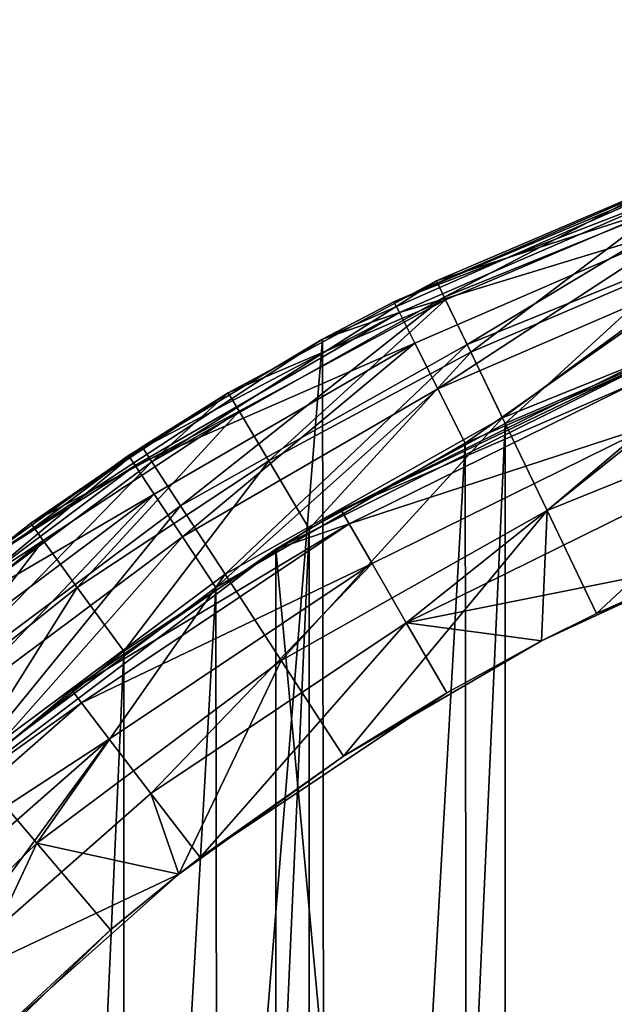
# Model space of a CAD drawing. Header units: millimetres. Extents: x 1 to 101, y -50 to 50.
# Tile 40 of 56: x 21 to 32, y 31 to 50. Entities that reach past the tile are written whole.
import ezdxf

# ---------------------------------------------------------------- set-up
doc = ezdxf.new("R2010")
doc.units = ezdxf.units.MM
doc.header["$LTSCALE"] = 25.4
doc.layers.get('0').update_dxf_attribs({"true_color": 0xff5454})

# ---------------------------------------------------------------- blocks, each defined once
blk = doc.blocks.new('CAYO-9505-8055.STL#2')
at = {"color": 250, "true_color": 0x282828}
mesh = blk.add_polyface(dxfattribs=at)
corners = [(0.744, -4.196, 131.3), (2.081, 12.209, 131.3), (0.733, 4.062, 131.3), (2.114, -12.339, 131.3), (4.752, 20.023, 131.3), (4.806, -20.146, 131.3), (8.673, 27.291, 131.3), (8.746, -27.404, 131.3), (13.736, 33.815, 131.3), (13.827, -33.913, 131.3), (19.804, 39.416, 131.3), (19.91, -39.498, 131.3), (26.711, 43.942, 131.3), (26.83, -44.006, 131.3), (34.269, 47.269, 131.3), (34.396, -47.313, 131.3), (42.272, 49.307, 131.3), (42.404, -49.329, 131.3), (50.501, 50, 131.3), (50.635, -50, 131.3), (58.731, 49.329, 131.3), (58.864, -49.307, 131.3), (66.739, 47.313, 131.3), (66.866, -47.269, 131.3), (74.306, 44.006, 131.3), (74.424, -43.942, 131.3), (81.225, 39.498, 131.3), (81.331, -39.416, 131.3), (87.308, 33.913, 131.3), (87.399, -33.815, 131.3), (92.389, 27.404, 131.3), (92.463, -27.291, 131.3), (96.329, 20.146, 131.3), (96.383, -20.023, 131.3), (99.021, 12.339, 131.3), (99.054, -12.209, 131.3), (100.391, 4.196, 131.3), (100.403, -4.062, 131.3)]
mesh.append_faces([[corners[k] for k in face] for face in [(0, 1, 2), (36, 35, 37)]], dxfattribs={"vtx0": -1, "color": 250})
mesh.append_faces([[corners[k] for k in face] for face in [(1, 3, 4), (4, 5, 6), (6, 7, 8), (8, 9, 10), (10, 11, 12), (12, 13, 14), (14, 15, 16), (16, 17, 18), (18, 19, 20), (20, 21, 22), (22, 23, 24), (24, 25, 26), (26, 27, 28), (28, 29, 30), (30, 31, 32), (32, 33, 34), (34, 35, 36)]], dxfattribs={"vtx0": -1, "vtx1": -1, "color": 250})
mesh.append_faces([[corners[k] for k in face] for face in [(1, 0, 3), (4, 3, 5), (6, 5, 7), (8, 7, 9), (10, 9, 11), (12, 11, 13), (14, 13, 15), (16, 15, 17), (18, 17, 19), (20, 19, 21), (22, 21, 23), (24, 23, 25), (26, 25, 27), (28, 27, 29), (30, 29, 31), (32, 31, 33), (34, 33, 35)]], dxfattribs={"vtx0": -1, "vtx2": -1, "color": 250})
mesh = blk.add_polyface(dxfattribs=at)
corners = [(34.269, 47.269, 131.3), (28.068, 44.651, 104.3), (26.711, 43.942, 131.3)]
mesh.append_faces([[corners[k] for k in face] for face in [(0, 1, 2)]], dxfattribs={"color": 250})
mesh = blk.add_polyface(dxfattribs=at)
corners = [(34.269, 47.269, 131.3), (33.404, 46.962, 104.3), (28.068, 44.651, 104.3)]
mesh.append_faces([[corners[k] for k in face] for face in [(0, 1, 2)]], dxfattribs={"color": 250})
at = {"color": 9, "true_color": 0xc2bcb3}
mesh = blk.add_polyface(dxfattribs=at)
corners = [(34.92, 47.128, 96.463), (32.999, 46.812, 94.3), (29.022, 44.74, 96.463)]
mesh.append_faces([[corners[k] for k in face] for face in [(0, 1, 2)]], dxfattribs={"color": 9})
mesh = blk.add_polyface(dxfattribs=at)
corners = [(29.454, 43.844, 98.414), (34.92, 47.128, 96.463), (29.022, 44.74, 96.463), (35.234, 46.184, 98.414)]
mesh.append_faces([[corners[k] for k in face] for face in [(0, 1, 2), (1, 0, 3)]], dxfattribs={"vtx0": -1, "color": 9})
mesh = blk.add_polyface(dxfattribs=at)
corners = [(3.993, 6.309, 1.3), (3.615, -2.109, 1.3), (3.615, 2.109, 1.3), (3.993, -6.309, 1.3), (4.746, 10.458, 1.3), (4.746, -10.458, 1.3), (5.868, 14.524, 1.3), (5.868, -14.524, 1.3), (7.35, 18.472, 1.3), (7.35, -18.472, 1.3), (9.18, 22.272, 1.3), (9.18, -22.272, 1.3), (11.343, 25.892, 1.3), (11.343, -25.892, 1.3), (13.822, 29.304, 1.3), (13.822, -29.304, 1.3), (16.596, 32.48, 1.3), (16.596, -32.48, 1.3), (19.645, 35.394, 1.3), (19.645, -35.394, 1.3), (22.942, 38.024, 1.3), (22.942, -38.024, 1.3), (26.462, 40.347, 1.3), (26.462, -40.347, 1.3), (30.175, 42.346, 1.3), (30.175, -42.346, 1.3), (34.053, 44.003, 1.3), (34.053, -44.003, 1.3), (38.064, 45.306, 1.3), (38.064, -45.306, 1.3), (42.176, 46.245, 1.3), (42.176, -46.245, 1.3), (46.355, 46.811, 1.3), (46.355, -46.811, 1.3), (50.568, 47, 1.3), (50.568, -47, 1.3), (54.781, 46.811, 1.3), (54.781, -46.811, 1.3), (58.96, 46.245, 1.3), (58.96, -46.245, 1.3), (63.072, 45.306, 1.3), (63.072, -45.306, 1.3), (67.082, 44.003, 1.3), (67.082, -44.003, 1.3), (70.96, 42.346, 1.3), (70.96, -42.346, 1.3), (74.674, 40.347, 1.3), (74.674, -40.347, 1.3), (78.194, 38.024, 1.3), (78.194, -38.024, 1.3), (81.491, 35.394, 1.3), (81.491, -35.394, 1.3), (84.539, 32.48, 1.3), (84.539, -32.48, 1.3), (87.314, 29.304, 1.3), (87.314, -29.304, 1.3), (89.793, 25.892, 1.3), (89.793, -25.892, 1.3), (91.956, 22.272, 1.3), (91.956, -22.272, 1.3), (93.786, 18.472, 1.3), (93.786, -18.472, 1.3), (95.267, 14.524, 1.3), (95.267, -14.524, 1.3), (96.389, 10.458, 1.3), (96.389, -10.458, 1.3), (97.142, 6.309, 1.3), (97.142, -6.309, 1.3), (97.52, 2.109, 1.3), (97.52, -2.109, 1.3)]
mesh.append_faces([[corners[k] for k in face] for face in [(0, 1, 2), (67, 68, 69)]], dxfattribs={"vtx0": -1, "color": 9})
mesh.append_faces([[corners[k] for k in face] for face in [(1, 0, 3), (3, 4, 5), (5, 6, 7), (7, 8, 9), (9, 10, 11), (11, 12, 13), (13, 14, 15), (15, 16, 17), (17, 18, 19), (19, 20, 21), (21, 22, 23), (23, 24, 25), (25, 26, 27), (27, 28, 29), (29, 30, 31), (31, 32, 33), (33, 34, 35), (35, 36, 37), (37, 38, 39), (39, 40, 41), (41, 42, 43), (43, 44, 45), (45, 46, 47), (47, 48, 49), (49, 50, 51), (51, 52, 53), (53, 54, 55), (55, 56, 57), (57, 58, 59), (59, 60, 61), (61, 62, 63), (63, 64, 65), (65, 66, 67)]], dxfattribs={"vtx0": -1, "vtx1": -1, "color": 9})
mesh.append_faces([[corners[k] for k in face] for face in [(3, 0, 4), (5, 4, 6), (7, 6, 8), (9, 8, 10), (11, 10, 12), (13, 12, 14), (15, 14, 16), (17, 16, 18), (19, 18, 20), (21, 20, 22), (23, 22, 24), (25, 24, 26), (27, 26, 28), (29, 28, 30), (31, 30, 32), (33, 32, 34), (35, 34, 36), (37, 36, 38), (39, 38, 40), (41, 40, 42), (43, 42, 44), (45, 44, 46), (47, 46, 48), (49, 48, 50), (51, 50, 52), (53, 52, 54), (55, 54, 56), (57, 56, 58), (59, 58, 60), (61, 60, 62), (63, 62, 64), (65, 64, 66), (67, 66, 68)]], dxfattribs={"vtx0": -1, "vtx2": -1, "color": 9})
at = {"color": 250, "true_color": 0x282828}
mesh = blk.add_polyface(dxfattribs=at)
corners = [(4.271, 8.099, 101.3), (3.651, -2.796, 101.3), (3.644, 2.67, 101.3), (4.293, -8.224, 101.3), (5.524, 13.419, 101.3), (5.56, -13.54, 101.3), (7.387, 18.558, 101.3), (7.437, -18.674, 101.3), (9.833, 23.445, 101.3), (9.896, -23.555, 101.3), (12.83, 28.016, 101.3), (12.906, -28.117, 101.3), (16.338, 32.207, 101.3), (16.425, -32.299, 101.3), (20.308, 35.963, 101.3), (20.405, -36.045, 101.3), (24.688, 39.233, 101.3), (24.794, -39.303, 101.3), (29.418, 41.972, 101.3), (29.531, -42.029, 101.3), (34.434, 44.144, 101.3), (34.552, -44.187, 101.3), (39.667, 45.719, 101.3), (39.79, -45.748, 101.3), (45.049, 46.675, 101.3), (45.174, -46.689, 101.3), (50.505, 47, 101.3), (50.631, -47, 101.3), (55.961, 46.689, 101.3), (56.087, -46.675, 101.3), (61.345, 45.748, 101.3), (61.468, -45.719, 101.3), (66.583, 44.187, 101.3), (66.702, -44.144, 101.3), (71.605, 42.029, 101.3), (71.718, -41.972, 101.3), (76.342, 39.303, 101.3), (76.447, -39.233, 101.3), (80.73, 36.045, 101.3), (80.827, -35.963, 101.3), (84.711, 32.299, 101.3), (84.798, -32.207, 101.3), (88.23, 28.117, 101.3), (88.305, -28.016, 101.3), (91.239, 23.555, 101.3), (91.303, -23.445, 101.3), (93.699, 18.674, 101.3), (93.749, -18.558, 101.3), (95.575, 13.54, 101.3), (95.611, -13.419, 101.3), (96.843, 8.224, 101.3), (96.865, -8.099, 101.3), (97.485, 2.796, 101.3), (97.492, -2.67, 101.3)]
mesh.append_faces([[corners[k] for k in face] for face in [(0, 1, 2), (51, 52, 53)]], dxfattribs={"vtx0": -1, "color": 250})
mesh.append_faces([[corners[k] for k in face] for face in [(1, 0, 3), (3, 4, 5), (5, 6, 7), (7, 8, 9), (9, 10, 11), (11, 12, 13), (13, 14, 15), (15, 16, 17), (17, 18, 19), (19, 20, 21), (21, 22, 23), (23, 24, 25), (25, 26, 27), (27, 28, 29), (29, 30, 31), (31, 32, 33), (33, 34, 35), (35, 36, 37), (37, 38, 39), (39, 40, 41), (41, 42, 43), (43, 44, 45), (45, 46, 47), (47, 48, 49), (49, 50, 51)]], dxfattribs={"vtx0": -1, "vtx1": -1, "color": 250})
mesh.append_faces([[corners[k] for k in face] for face in [(3, 0, 4), (5, 4, 6), (7, 6, 8), (9, 8, 10), (11, 10, 12), (13, 12, 14), (15, 14, 16), (17, 16, 18), (19, 18, 20), (21, 20, 22), (23, 22, 24), (25, 24, 26), (27, 26, 28), (29, 28, 30), (31, 30, 32), (33, 32, 34), (35, 34, 36), (37, 36, 38), (39, 38, 40), (41, 40, 42), (43, 42, 44), (45, 44, 46), (47, 46, 48), (49, 48, 50), (51, 50, 52)]], dxfattribs={"vtx0": -1, "vtx2": -1, "color": 250})
at = {"color": 9, "true_color": 0xc2bcb3}
mesh = blk.add_polyface(dxfattribs=at)
corners = [(5.362, -12.862, 4.3), (3.768, 4.337, 4.3), (3.768, -4.337, 4.3), (5.362, 12.862, 4.3), (8.495, -20.95, 4.3), (8.495, 20.95, 4.3), (13.061, -28.324, 4.3), (13.061, 28.324, 4.3), (18.904, -34.733, 4.3), (18.904, 34.733, 4.3), (25.825, -39.96, 4.3), (25.825, 39.96, 4.3), (33.589, -43.826, 4.3), (33.589, 43.826, 4.3), (41.932, -46.2, 4.3), (41.932, 46.2, 4.3), (50.568, -47, 4.3), (50.568, 47, 4.3), (59.204, -46.2, 4.3), (59.204, 46.2, 4.3), (67.546, -43.826, 4.3), (67.546, 43.826, 4.3), (75.31, -39.96, 4.3), (75.31, 39.96, 4.3), (82.232, -34.733, 4.3), (82.232, 34.733, 4.3), (88.075, -28.324, 4.3), (88.075, 28.324, 4.3), (92.64, -20.95, 4.3), (92.64, 20.95, 4.3), (95.774, -12.862, 4.3), (95.774, 12.862, 4.3), (97.367, -4.337, 4.3), (97.367, 4.337, 4.3)]
mesh.append_faces([[corners[k] for k in face] for face in [(0, 1, 2), (31, 32, 33)]], dxfattribs={"vtx0": -1, "color": 9})
mesh.append_faces([[corners[k] for k in face] for face in [(1, 0, 3), (3, 4, 5), (5, 6, 7), (7, 8, 9), (9, 10, 11), (11, 12, 13), (13, 14, 15), (15, 16, 17), (17, 18, 19), (19, 20, 21), (21, 22, 23), (23, 24, 25), (25, 26, 27), (27, 28, 29), (29, 30, 31)]], dxfattribs={"vtx0": -1, "vtx1": -1, "color": 9})
mesh.append_faces([[corners[k] for k in face] for face in [(3, 0, 4), (5, 4, 6), (7, 6, 8), (9, 8, 10), (11, 10, 12), (13, 12, 14), (15, 14, 16), (17, 16, 18), (19, 18, 20), (21, 20, 22), (23, 22, 24), (25, 24, 26), (27, 26, 28), (29, 28, 30), (31, 30, 32)]], dxfattribs={"vtx0": -1, "vtx2": -1, "color": 9})
at = {"color": 250, "true_color": 0x282828}
mesh = blk.add_polyface(dxfattribs=at)
corners = [(28.068, 44.651, 104.3), (33.482, 46.747, 103.152), (28.171, 44.448, 103.152), (33.404, 46.962, 104.3)]
mesh.append_faces([[corners[k] for k in face] for face in [(0, 1, 2), (1, 0, 3)]], dxfattribs={"vtx0": -1, "color": 250})
mesh = blk.add_polyface(dxfattribs=at)
corners = [(28.171, 44.448, 103.152), (33.705, 46.136, 102.179), (28.463, 43.867, 102.179), (33.482, 46.747, 103.152)]
mesh.append_faces([[corners[k] for k in face] for face in [(0, 1, 2), (1, 0, 3)]], dxfattribs={"vtx0": -1, "color": 250})
at = {"color": 9, "true_color": 0xc2bcb3}
mesh = blk.add_polyface(dxfattribs=at)
corners = [(28.874, 45.048, 94.3), (32.999, 46.812, 4.3), (28.874, 45.048, 4.3), (32.999, 46.812, 94.3)]
mesh.append_faces([[corners[k] for k in face] for face in [(0, 1, 2), (1, 0, 3)]], dxfattribs={"vtx0": -1, "color": 9})
mesh = blk.add_polyface(dxfattribs=at)
corners = [(28.874, 45.048, 4.3), (33.14, 46.435, 2.8), (29.048, 44.686, 2.8), (32.999, 46.812, 4.3)]
mesh.append_faces([[corners[k] for k in face] for face in [(0, 1, 2), (1, 0, 3)]], dxfattribs={"vtx0": -1, "color": 9})
mesh = blk.add_polyface(dxfattribs=at)
corners = [(29.022, 44.74, 96.463), (32.999, 46.812, 94.3), (28.874, 45.048, 94.3)]
mesh.append_faces([[corners[k] for k in face] for face in [(0, 1, 2)]], dxfattribs={"color": 9})
mesh = blk.add_polyface(dxfattribs=at)
corners = [(33.14, 46.435, 2.8), (29.524, 43.697, 1.702), (29.048, 44.686, 2.8), (33.526, 45.407, 1.702)]
mesh.append_faces([[corners[k] for k in face] for face in [(0, 1, 2), (1, 0, 3)]], dxfattribs={"vtx0": -1, "color": 9})
at = {"color": 250, "true_color": 0x282828}
mesh = blk.add_polyface(dxfattribs=at)
corners = [(33.705, 46.136, 102.179), (28.901, 42.998, 101.528), (28.463, 43.867, 102.179), (34.039, 45.222, 101.528)]
mesh.append_faces([[corners[k] for k in face] for face in [(0, 1, 2), (1, 0, 3)]], dxfattribs={"vtx0": -1, "color": 250})
at = {"color": 9, "true_color": 0xc2bcb3}
mesh = blk.add_polyface(dxfattribs=at)
corners = [(30.126, 42.449, 99.963), (35.234, 46.184, 98.414), (29.454, 43.844, 98.414), (35.722, 44.714, 99.963)]
mesh.append_faces([[corners[k] for k in face] for face in [(0, 1, 2), (1, 0, 3)]], dxfattribs={"vtx0": -1, "color": 9})
mesh = blk.add_polyface(dxfattribs=at)
corners = [(33.526, 45.407, 1.702), (30.175, 42.346, 1.3), (29.524, 43.697, 1.702), (34.053, 44.003, 1.3)]
mesh.append_faces([[corners[k] for k in face] for face in [(0, 1, 2), (1, 0, 3)]], dxfattribs={"vtx0": -1, "color": 9})
at = {"color": 250, "true_color": 0x282828}
mesh = blk.add_polyface(dxfattribs=at)
corners = [(34.039, 45.222, 101.528), (29.418, 41.972, 101.3), (28.901, 42.998, 101.528), (34.434, 44.144, 101.3)]
mesh.append_faces([[corners[k] for k in face] for face in [(0, 1, 2), (1, 0, 3)]], dxfattribs={"vtx0": -1, "color": 250})
at = {"color": 9, "true_color": 0xc2bcb3}
mesh = blk.add_polyface(dxfattribs=at)
corners = [(29.022, 44.74, 96.463), (28.874, 45.048, 94.3), (23.478, 41.617, 96.463)]
mesh.append_faces([[corners[k] for k in face] for face in [(0, 1, 2)]], dxfattribs={"color": 9})
mesh = blk.add_polyface(dxfattribs=at)
corners = [(23.478, 41.617, 96.463), (28.874, 45.048, 94.3), (24.923, 42.922, 94.3)]
mesh.append_faces([[corners[k] for k in face] for face in [(0, 1, 2)]], dxfattribs={"color": 9})
mesh = blk.add_polyface(dxfattribs=at)
corners = [(24.923, 42.922, 94.3), (28.874, 45.048, 4.3), (24.923, 42.922, 4.3), (28.874, 45.048, 94.3)]
mesh.append_faces([[corners[k] for k in face] for face in [(0, 1, 2), (1, 0, 3)]], dxfattribs={"vtx0": -1, "color": 9})
mesh = blk.add_polyface(dxfattribs=at)
corners = [(24.923, 42.922, 4.3), (29.048, 44.686, 2.8), (25.129, 42.577, 2.8), (28.874, 45.048, 4.3)]
mesh.append_faces([[corners[k] for k in face] for face in [(0, 1, 2), (1, 0, 3)]], dxfattribs={"vtx0": -1, "color": 9})
mesh = blk.add_polyface(dxfattribs=at)
corners = [(24.02, 40.784, 98.414), (29.022, 44.74, 96.463), (23.478, 41.617, 96.463), (29.454, 43.844, 98.414)]
mesh.append_faces([[corners[k] for k in face] for face in [(0, 1, 2), (1, 0, 3)]], dxfattribs={"vtx0": -1, "color": 9})
mesh = blk.add_polyface(dxfattribs=at)
corners = [(29.048, 44.686, 2.8), (25.692, 41.635, 1.702), (25.129, 42.577, 2.8), (29.524, 43.697, 1.702)]
mesh.append_faces([[corners[k] for k in face] for face in [(0, 1, 2), (1, 0, 3)]], dxfattribs={"vtx0": -1, "color": 9})
at = {"color": 250, "true_color": 0x282828}
mesh = blk.add_polyface(dxfattribs=at)
corners = [(26.711, 43.942, 131.3), (28.068, 44.651, 104.3), (26.711, 43.942, 104.3)]
mesh.append_faces([[corners[k] for k in face] for face in [(0, 1, 2)]], dxfattribs={"color": 250})
mesh = blk.add_polyface(dxfattribs=at)
corners = [(28.068, 44.651, 104.3), (28.171, 44.448, 103.152), (26.711, 43.942, 104.3)]
mesh.append_faces([[corners[k] for k in face] for face in [(0, 1, 2)]], dxfattribs={"color": 250})
at = {"color": 9, "true_color": 0xc2bcb3}
mesh = blk.add_polyface(dxfattribs=at)
corners = [(30.972, 40.691, 100.957), (35.722, 44.714, 99.963), (30.126, 42.449, 99.963), (36.337, 42.862, 100.957)]
mesh.append_faces([[corners[k] for k in face] for face in [(0, 1, 2), (1, 0, 3)]], dxfattribs={"vtx0": -1, "color": 9})
at = {"color": 250, "true_color": 0x282828}
mesh = blk.add_polyface(dxfattribs=at)
corners = [(23.036, 41.737, 104.3), (28.171, 44.448, 103.152), (23.162, 41.547, 103.152)]
mesh.append_faces([[corners[k] for k in face] for face in [(0, 1, 2)]], dxfattribs={"color": 250})
mesh = blk.add_polyface(dxfattribs=at)
corners = [(26.711, 43.942, 104.3), (28.171, 44.448, 103.152), (23.036, 41.737, 104.3)]
mesh.append_faces([[corners[k] for k in face] for face in [(0, 1, 2)]], dxfattribs={"color": 250})
mesh = blk.add_polyface(dxfattribs=at)
corners = [(23.162, 41.547, 103.152), (28.463, 43.867, 102.179), (23.52, 41.004, 102.179), (28.171, 44.448, 103.152)]
mesh.append_faces([[corners[k] for k in face] for face in [(0, 1, 2), (1, 0, 3)]], dxfattribs={"vtx0": -1, "color": 250})
mesh = blk.add_polyface(dxfattribs=at)
corners = [(26.711, 43.942, 131.3), (23.036, 41.737, 104.3), (19.804, 39.416, 131.3)]
mesh.append_faces([[corners[k] for k in face] for face in [(0, 1, 2)]], dxfattribs={"color": 250})
mesh = blk.add_polyface(dxfattribs=at)
corners = [(26.711, 43.942, 131.3), (26.711, 43.942, 104.3), (23.036, 41.737, 104.3)]
mesh.append_faces([[corners[k] for k in face] for face in [(0, 1, 2)]], dxfattribs={"color": 250})
mesh = blk.add_polyface(dxfattribs=at)
corners = [(28.463, 43.867, 102.179), (24.056, 40.192, 101.528), (23.52, 41.004, 102.179), (28.901, 42.998, 101.528)]
mesh.append_faces([[corners[k] for k in face] for face in [(0, 1, 2), (1, 0, 3)]], dxfattribs={"vtx0": -1, "color": 250})
at = {"color": 9, "true_color": 0xc2bcb3}
mesh = blk.add_polyface(dxfattribs=at)
corners = [(24.865, 39.486, 99.963), (29.454, 43.844, 98.414), (24.02, 40.784, 98.414), (30.126, 42.449, 99.963)]
mesh.append_faces([[corners[k] for k in face] for face in [(0, 1, 2), (1, 0, 3)]], dxfattribs={"vtx0": -1, "color": 9})
mesh = blk.add_polyface(dxfattribs=at)
corners = [(29.524, 43.697, 1.702), (26.462, 40.347, 1.3), (25.692, 41.635, 1.702), (30.175, 42.346, 1.3)]
mesh.append_faces([[corners[k] for k in face] for face in [(0, 1, 2), (1, 0, 3)]], dxfattribs={"vtx0": -1, "color": 9})
mesh = blk.add_polyface(dxfattribs=at)
corners = [(27.068, 40.703, 94.3), (25.825, 39.96, 4.3), (33.589, 43.826, 4.3)]
mesh.append_faces([[corners[k] for k in face] for face in [(0, 1, 2)]], dxfattribs={"color": 9})
mesh = blk.add_polyface(dxfattribs=at)
corners = [(27.068, 40.703, 94.3), (33.589, 43.826, 4.3), (32.582, 43.422, 94.3)]
mesh.append_faces([[corners[k] for k in face] for face in [(0, 1, 2)]], dxfattribs={"color": 9})
mesh = blk.add_polyface(dxfattribs=at)
corners = [(32.698, 43.141, 95.831), (27.068, 40.703, 94.3), (32.582, 43.422, 94.3), (27.22, 40.44, 95.831)]
mesh.append_faces([[corners[k] for k in face] for face in [(0, 1, 2), (1, 0, 3)]], dxfattribs={"vtx0": -1, "color": 9})
mesh = blk.add_polyface(dxfattribs=at)
corners = [(33.03, 42.34, 97.128), (27.22, 40.44, 95.831), (32.698, 43.141, 95.831), (27.654, 39.689, 97.128)]
mesh.append_faces([[corners[k] for k in face] for face in [(0, 1, 2), (1, 0, 3)]], dxfattribs={"vtx0": -1, "color": 9})
at = {"color": 250, "true_color": 0x282828}
mesh = blk.add_polyface(dxfattribs=at)
corners = [(28.901, 42.998, 101.528), (24.688, 39.233, 101.3), (24.056, 40.192, 101.528), (29.418, 41.972, 101.3)]
mesh.append_faces([[corners[k] for k in face] for face in [(0, 1, 2), (1, 0, 3)]], dxfattribs={"vtx0": -1, "color": 250})
at = {"color": 9, "true_color": 0xc2bcb3}
mesh = blk.add_polyface(dxfattribs=at)
corners = [(23.291, 41.904, 94.3), (24.923, 42.922, 4.3), (21.179, 40.451, 4.3)]
mesh.append_faces([[corners[k] for k in face] for face in [(0, 1, 2)]], dxfattribs={"color": 9})
mesh = blk.add_polyface(dxfattribs=at)
corners = [(21.179, 40.451, 4.3), (25.129, 42.577, 2.8), (21.415, 40.126, 2.8), (24.923, 42.922, 4.3)]
mesh.append_faces([[corners[k] for k in face] for face in [(0, 1, 2), (1, 0, 3)]], dxfattribs={"vtx0": -1, "color": 9})
mesh = blk.add_polyface(dxfattribs=at)
corners = [(24.923, 42.922, 94.3), (24.923, 42.922, 4.3), (23.291, 41.904, 94.3)]
mesh.append_faces([[corners[k] for k in face] for face in [(0, 1, 2)]], dxfattribs={"color": 9})
mesh = blk.add_polyface(dxfattribs=at)
corners = [(23.478, 41.617, 96.463), (24.923, 42.922, 94.3), (23.291, 41.904, 94.3)]
mesh.append_faces([[corners[k] for k in face] for face in [(0, 1, 2)]], dxfattribs={"color": 9})
mesh = blk.add_polyface(dxfattribs=at)
corners = [(31.911, 38.742, 101.3), (36.337, 42.862, 100.957), (30.972, 40.691, 100.957), (37.018, 40.809, 101.3)]
mesh.append_faces([[corners[k] for k in face] for face in [(0, 1, 2), (1, 0, 3)]], dxfattribs={"vtx0": -1, "color": 9})
mesh = blk.add_polyface(dxfattribs=at)
corners = [(25.129, 42.577, 2.8), (22.06, 39.237, 1.702), (21.415, 40.126, 2.8), (25.692, 41.635, 1.702)]
mesh.append_faces([[corners[k] for k in face] for face in [(0, 1, 2), (1, 0, 3)]], dxfattribs={"vtx0": -1, "color": 9})
mesh = blk.add_polyface(dxfattribs=at)
corners = [(25.93, 37.851, 100.957), (30.126, 42.449, 99.963), (24.865, 39.486, 99.963), (30.972, 40.691, 100.957)]
mesh.append_faces([[corners[k] for k in face] for face in [(0, 1, 2), (1, 0, 3)]], dxfattribs={"vtx0": -1, "color": 9})
mesh = blk.add_polyface(dxfattribs=at)
corners = [(33.03, 42.34, 97.128), (28.302, 38.565, 97.996), (27.654, 39.689, 97.128), (33.527, 41.141, 97.996)]
mesh.append_faces([[corners[k] for k in face] for face in [(0, 1, 2), (1, 0, 3)]], dxfattribs={"vtx0": -1, "color": 9})
mesh = blk.add_polyface(dxfattribs=at)
corners = [(23.291, 41.904, 94.3), (21.179, 40.451, 4.3), (18.156, 38.072, 94.3)]
mesh.append_faces([[corners[k] for k in face] for face in [(0, 1, 2)]], dxfattribs={"color": 9})
mesh = blk.add_polyface(dxfattribs=at)
corners = [(18.378, 37.811, 96.463), (23.291, 41.904, 94.3), (18.156, 38.072, 94.3), (23.478, 41.617, 96.463)]
mesh.append_faces([[corners[k] for k in face] for face in [(0, 1, 2), (1, 0, 3)]], dxfattribs={"vtx0": -1, "color": 9})
at = {"color": 250, "true_color": 0x282828}
mesh = blk.add_polyface(dxfattribs=at)
corners = [(19.804, 39.416, 131.3), (23.036, 41.737, 104.3), (19.804, 39.416, 104.3)]
mesh.append_faces([[corners[k] for k in face] for face in [(0, 1, 2)]], dxfattribs={"color": 250})
mesh = blk.add_polyface(dxfattribs=at)
corners = [(23.036, 41.737, 104.3), (23.162, 41.547, 103.152), (19.804, 39.416, 104.3)]
mesh.append_faces([[corners[k] for k in face] for face in [(0, 1, 2)]], dxfattribs={"color": 250})
at = {"color": 9, "true_color": 0xc2bcb3}
mesh = blk.add_polyface(dxfattribs=at)
corners = [(25.692, 41.635, 1.702), (22.942, 38.024, 1.3), (22.06, 39.237, 1.702), (26.462, 40.347, 1.3)]
mesh.append_faces([[corners[k] for k in face] for face in [(0, 1, 2), (1, 0, 3)]], dxfattribs={"vtx0": -1, "color": 9})
mesh = blk.add_polyface(dxfattribs=at)
corners = [(19.023, 37.054, 98.414), (23.478, 41.617, 96.463), (18.378, 37.811, 96.463), (24.02, 40.784, 98.414)]
mesh.append_faces([[corners[k] for k in face] for face in [(0, 1, 2), (1, 0, 3)]], dxfattribs={"vtx0": -1, "color": 9})
at = {"color": 250, "true_color": 0x282828}
mesh = blk.add_polyface(dxfattribs=at)
corners = [(19.804, 39.416, 104.3), (23.162, 41.547, 103.152), (18.524, 38.084, 103.152)]
mesh.append_faces([[corners[k] for k in face] for face in [(0, 1, 2)]], dxfattribs={"color": 250})
mesh = blk.add_polyface(dxfattribs=at)
corners = [(18.524, 38.084, 103.152), (23.52, 41.004, 102.179), (18.943, 37.587, 102.179), (23.162, 41.547, 103.152)]
mesh.append_faces([[corners[k] for k in face] for face in [(0, 1, 2), (1, 0, 3)]], dxfattribs={"vtx0": -1, "color": 250})
at = {"color": 9, "true_color": 0xc2bcb3}
mesh = blk.add_polyface(dxfattribs=at)
corners = [(34.112, 39.727, 98.3), (28.302, 38.565, 97.996), (33.527, 41.141, 97.996)]
mesh.append_faces([[corners[k] for k in face] for face in [(0, 1, 2)]], dxfattribs={"color": 9})
at = {"color": 250, "true_color": 0x282828}
mesh = blk.add_polyface(dxfattribs=at)
corners = [(23.52, 41.004, 102.179), (19.569, 36.842, 101.528), (18.943, 37.587, 102.179), (24.056, 40.192, 101.528)]
mesh.append_faces([[corners[k] for k in face] for face in [(0, 1, 2), (1, 0, 3)]], dxfattribs={"vtx0": -1, "color": 250})
at = {"color": 9, "true_color": 0xc2bcb3}
mesh = blk.add_polyface(dxfattribs=at)
corners = [(20.027, 35.875, 99.963), (24.02, 40.784, 98.414), (19.023, 37.054, 98.414), (24.865, 39.486, 99.963)]
mesh.append_faces([[corners[k] for k in face] for face in [(0, 1, 2), (1, 0, 3)]], dxfattribs={"vtx0": -1, "color": 9})
mesh = blk.add_polyface(dxfattribs=at)
corners = [(25.825, 39.96, 94.3), (25.825, 39.96, 4.3), (27.068, 40.703, 94.3)]
mesh.append_faces([[corners[k] for k in face] for face in [(0, 1, 2)]], dxfattribs={"color": 9})
mesh = blk.add_polyface(dxfattribs=at)
corners = [(27.22, 40.44, 95.831), (25.825, 39.96, 94.3), (27.068, 40.703, 94.3)]
mesh.append_faces([[corners[k] for k in face] for face in [(0, 1, 2)]], dxfattribs={"color": 9})
mesh = blk.add_polyface(dxfattribs=at)
corners = [(31.911, 38.742, 101.3), (34.112, 39.727, 98.3), (37.018, 40.809, 101.3)]
mesh.append_faces([[corners[k] for k in face] for face in [(0, 1, 2)]], dxfattribs={"color": 9})
mesh = blk.add_polyface(dxfattribs=at)
corners = [(30.972, 40.691, 100.957), (25.93, 37.851, 100.957), (27.11, 36.038, 101.3)]
mesh.append_faces([[corners[k] for k in face] for face in [(0, 1, 2)]], dxfattribs={"color": 9})
mesh = blk.add_polyface(dxfattribs=at)
corners = [(30.972, 40.691, 100.957), (27.11, 36.038, 101.3), (30.864, 38.22, 101.3)]
mesh.append_faces([[corners[k] for k in face] for face in [(0, 1, 2)]], dxfattribs={"color": 9})
mesh = blk.add_polyface(dxfattribs=at)
corners = [(31.911, 38.742, 101.3), (30.972, 40.691, 100.957), (30.864, 38.22, 101.3)]
mesh.append_faces([[corners[k] for k in face] for face in [(0, 1, 2)]], dxfattribs={"color": 9})
mesh = blk.add_polyface(dxfattribs=at)
corners = [(18.156, 38.072, 94.3), (21.179, 40.451, 4.3), (17.671, 37.654, 4.3)]
mesh.append_faces([[corners[k] for k in face] for face in [(0, 1, 2)]], dxfattribs={"color": 9})
mesh = blk.add_polyface(dxfattribs=at)
corners = [(17.671, 37.654, 4.3), (21.415, 40.126, 2.8), (17.935, 37.351, 2.8), (21.179, 40.451, 4.3)]
mesh.append_faces([[corners[k] for k in face] for face in [(0, 1, 2), (1, 0, 3)]], dxfattribs={"vtx0": -1, "color": 9})
mesh = blk.add_polyface(dxfattribs=at)
corners = [(27.22, 40.44, 95.831), (21.956, 37.288, 94.3), (25.825, 39.96, 94.3)]
mesh.append_faces([[corners[k] for k in face] for face in [(0, 1, 2)]], dxfattribs={"color": 9})
mesh = blk.add_polyface(dxfattribs=at)
corners = [(22.141, 37.046, 95.831), (21.956, 37.288, 94.3), (27.22, 40.44, 95.831)]
mesh.append_faces([[corners[k] for k in face] for face in [(0, 1, 2)]], dxfattribs={"color": 9})
mesh = blk.add_polyface(dxfattribs=at)
corners = [(27.654, 39.689, 97.128), (22.141, 37.046, 95.831), (27.22, 40.44, 95.831), (22.669, 36.358, 97.128)]
mesh.append_faces([[corners[k] for k in face] for face in [(0, 1, 2), (1, 0, 3)]], dxfattribs={"vtx0": -1, "color": 9})
at = {"color": 250, "true_color": 0x282828}
mesh = blk.add_polyface(dxfattribs=at)
corners = [(24.056, 40.192, 101.528), (20.308, 35.963, 101.3), (19.569, 36.842, 101.528), (24.688, 39.233, 101.3)]
mesh.append_faces([[corners[k] for k in face] for face in [(0, 1, 2), (1, 0, 3)]], dxfattribs={"vtx0": -1, "color": 250})
at = {"color": 9, "true_color": 0xc2bcb3}
mesh = blk.add_polyface(dxfattribs=at)
corners = [(21.415, 40.126, 2.8), (18.658, 36.524, 1.702), (17.935, 37.351, 2.8), (22.06, 39.237, 1.702)]
mesh.append_faces([[corners[k] for k in face] for face in [(0, 1, 2), (1, 0, 3)]], dxfattribs={"vtx0": -1, "color": 9})
mesh = blk.add_polyface(dxfattribs=at)
corners = [(21.956, 37.288, 94.3), (18.904, 34.733, 4.3), (25.825, 39.96, 4.3)]
mesh.append_faces([[corners[k] for k in face] for face in [(0, 1, 2)]], dxfattribs={"color": 9})
mesh = blk.add_polyface(dxfattribs=at)
corners = [(21.956, 37.288, 94.3), (25.825, 39.96, 4.3), (25.825, 39.96, 94.3)]
mesh.append_faces([[corners[k] for k in face] for face in [(0, 1, 2)]], dxfattribs={"color": 9})
mesh = blk.add_polyface(dxfattribs=at)
corners = [(27.654, 39.689, 97.128), (23.459, 35.329, 97.996), (22.669, 36.358, 97.128), (28.302, 38.565, 97.996)]
mesh.append_faces([[corners[k] for k in face] for face in [(0, 1, 2), (1, 0, 3)]], dxfattribs={"vtx0": -1, "color": 9})
mesh = blk.add_polyface(dxfattribs=at)
corners = [(34.112, 39.727, 98.3), (30.864, 38.22, 98.3), (28.302, 38.565, 97.996)]
mesh.append_faces([[corners[k] for k in face] for face in [(0, 1, 2)]], dxfattribs={"color": 9})
mesh = blk.add_polyface(dxfattribs=at)
corners = [(31.911, 38.742, 101.3), (30.864, 38.22, 98.3), (34.112, 39.727, 98.3)]
mesh.append_faces([[corners[k] for k in face] for face in [(0, 1, 2)]], dxfattribs={"color": 9})
mesh = blk.add_polyface(dxfattribs=at)
corners = [(21.292, 34.389, 100.957), (24.865, 39.486, 99.963), (20.027, 35.875, 99.963), (25.93, 37.851, 100.957)]
mesh.append_faces([[corners[k] for k in face] for face in [(0, 1, 2), (1, 0, 3)]], dxfattribs={"vtx0": -1, "color": 9})
mesh = blk.add_polyface(dxfattribs=at)
corners = [(22.06, 39.237, 1.702), (19.645, 35.394, 1.3), (18.658, 36.524, 1.702), (22.942, 38.024, 1.3)]
mesh.append_faces([[corners[k] for k in face] for face in [(0, 1, 2), (1, 0, 3)]], dxfattribs={"vtx0": -1, "color": 9})
mesh = blk.add_polyface(dxfattribs=at)
corners = [(30.864, 38.22, 101.3), (30.864, 38.22, 98.3), (31.911, 38.742, 101.3)]
mesh.append_faces([[corners[k] for k in face] for face in [(0, 1, 2)]], dxfattribs={"color": 9})
mesh = blk.add_polyface(dxfattribs=at)
corners = [(28.302, 38.565, 97.996), (24.391, 34.114, 98.3), (23.459, 35.329, 97.996), (29.068, 37.239, 98.3)]
mesh.append_faces([[corners[k] for k in face] for face in [(0, 1, 2), (1, 0, 3)]], dxfattribs={"vtx0": -1, "color": 9})
mesh = blk.add_polyface(dxfattribs=at)
corners = [(30.864, 38.22, 98.3), (29.068, 37.239, 98.3), (28.302, 38.565, 97.996)]
mesh.append_faces([[corners[k] for k in face] for face in [(0, 1, 2)]], dxfattribs={"color": 9})
mesh = blk.add_polyface(dxfattribs=at)
corners = [(27.11, 36.038, 101.3), (29.068, 37.239, 98.3), (30.864, 38.22, 101.3)]
mesh.append_faces([[corners[k] for k in face] for face in [(0, 1, 2)]], dxfattribs={"color": 9})
mesh = blk.add_polyface(dxfattribs=at)
corners = [(30.864, 38.22, 101.3), (29.068, 37.239, 98.3), (30.864, 38.22, 98.3)]
mesh.append_faces([[corners[k] for k in face] for face in [(0, 1, 2)]], dxfattribs={"color": 9})
mesh = blk.add_polyface(dxfattribs=at)
corners = [(25.93, 37.851, 100.957), (21.292, 34.389, 100.957), (23.987, 33.8, 101.3)]
mesh.append_faces([[corners[k] for k in face] for face in [(0, 1, 2)]], dxfattribs={"color": 9})
mesh = blk.add_polyface(dxfattribs=at)
corners = [(27.11, 36.038, 101.3), (25.93, 37.851, 100.957), (23.987, 33.8, 101.3)]
mesh.append_faces([[corners[k] for k in face] for face in [(0, 1, 2)]], dxfattribs={"color": 9})
mesh = blk.add_polyface(dxfattribs=at)
corners = [(18.904, 34.733, 94.3), (18.904, 34.733, 4.3), (21.956, 37.288, 94.3)]
mesh.append_faces([[corners[k] for k in face] for face in [(0, 1, 2)]], dxfattribs={"color": 9})
mesh = blk.add_polyface(dxfattribs=at)
corners = [(22.141, 37.046, 95.831), (18.904, 34.733, 94.3), (21.956, 37.288, 94.3)]
mesh.append_faces([[corners[k] for k in face] for face in [(0, 1, 2)]], dxfattribs={"color": 9})
mesh = blk.add_polyface(dxfattribs=at)
corners = [(27.11, 36.038, 101.3), (24.391, 34.114, 98.3), (29.068, 37.239, 98.3)]
mesh.append_faces([[corners[k] for k in face] for face in [(0, 1, 2)]], dxfattribs={"color": 9})
mesh = blk.add_polyface(dxfattribs=at)
corners = [(17.549, 33.019, 95.831), (18.904, 34.733, 94.3), (22.141, 37.046, 95.831)]
mesh.append_faces([[corners[k] for k in face] for face in [(0, 1, 2)]], dxfattribs={"color": 9})
mesh = blk.add_polyface(dxfattribs=at)
corners = [(22.669, 36.358, 97.128), (17.549, 33.019, 95.831), (22.141, 37.046, 95.831), (18.162, 32.406, 97.128)]
mesh.append_faces([[corners[k] for k in face] for face in [(0, 1, 2), (1, 0, 3)]], dxfattribs={"vtx0": -1, "color": 9})
mesh = blk.add_polyface(dxfattribs=at)
corners = [(22.669, 36.358, 97.128), (19.08, 31.488, 97.996), (18.162, 32.406, 97.128), (23.459, 35.329, 97.996)]
mesh.append_faces([[corners[k] for k in face] for face in [(0, 1, 2), (1, 0, 3)]], dxfattribs={"vtx0": -1, "color": 9})
mesh = blk.add_polyface(dxfattribs=at)
corners = [(23.987, 33.8, 101.3), (24.391, 34.114, 98.3), (27.11, 36.038, 101.3)]
mesh.append_faces([[corners[k] for k in face] for face in [(0, 1, 2)]], dxfattribs={"color": 9})
mesh = blk.add_polyface(dxfattribs=at)
corners = [(17.135, 30.363, 100.957), (20.027, 35.875, 99.963), (15.69, 31.675, 99.963), (21.292, 34.389, 100.957)]
mesh.append_faces([[corners[k] for k in face] for face in [(0, 1, 2), (1, 0, 3)]], dxfattribs={"vtx0": -1, "color": 9})
mesh = blk.add_polyface(dxfattribs=at)
corners = [(23.987, 33.8, 98.3), (19.08, 31.488, 97.996), (23.459, 35.329, 97.996)]
mesh.append_faces([[corners[k] for k in face] for face in [(0, 1, 2)]], dxfattribs={"color": 9})
mesh = blk.add_polyface(dxfattribs=at)
corners = [(24.391, 34.114, 98.3), (23.987, 33.8, 98.3), (23.459, 35.329, 97.996)]
mesh.append_faces([[corners[k] for k in face] for face in [(0, 1, 2)]], dxfattribs={"color": 9})
mesh = blk.add_polyface(dxfattribs=at)
corners = [(18.736, 28.909, 101.3), (21.292, 34.389, 100.957), (17.135, 30.363, 100.957), (22.694, 32.742, 101.3)]
mesh.append_faces([[corners[k] for k in face] for face in [(0, 1, 2), (1, 0, 3)]], dxfattribs={"vtx0": -1, "color": 9})
mesh = blk.add_polyface(dxfattribs=at)
corners = [(23.987, 33.8, 101.3), (21.292, 34.389, 100.957), (22.694, 32.742, 101.3)]
mesh.append_faces([[corners[k] for k in face] for face in [(0, 1, 2)]], dxfattribs={"color": 9})
mesh = blk.add_polyface(dxfattribs=at)
corners = [(23.987, 33.8, 101.3), (23.987, 33.8, 98.3), (24.391, 34.114, 98.3)]
mesh.append_faces([[corners[k] for k in face] for face in [(0, 1, 2)]], dxfattribs={"color": 9})
mesh = blk.add_polyface(dxfattribs=at)
corners = [(23.987, 33.8, 98.3), (20.162, 30.406, 98.3), (19.08, 31.488, 97.996)]
mesh.append_faces([[corners[k] for k in face] for face in [(0, 1, 2)]], dxfattribs={"color": 9})
mesh = blk.add_polyface(dxfattribs=at)
corners = [(22.694, 32.742, 101.3), (20.162, 30.406, 98.3), (23.987, 33.8, 98.3)]
mesh.append_faces([[corners[k] for k in face] for face in [(0, 1, 2)]], dxfattribs={"color": 9})
mesh = blk.add_polyface(dxfattribs=at)
corners = [(22.694, 32.742, 101.3), (23.987, 33.8, 98.3), (23.987, 33.8, 101.3)]
mesh.append_faces([[corners[k] for k in face] for face in [(0, 1, 2)]], dxfattribs={"color": 9})
mesh = blk.add_polyface(dxfattribs=at)
corners = [(18.736, 28.909, 101.3), (20.162, 30.406, 98.3), (22.694, 32.742, 101.3)]
mesh.append_faces([[corners[k] for k in face] for face in [(0, 1, 2)]], dxfattribs={"color": 9})

msp = doc.modelspace()

# ---------------------------------------------------------------- block references
at = {"color": 0}
msp.add_blockref('CAYO-9505-8055.STL#2', (0, 0), dxfattribs=at)

doc.saveas('drawing.dxf')
